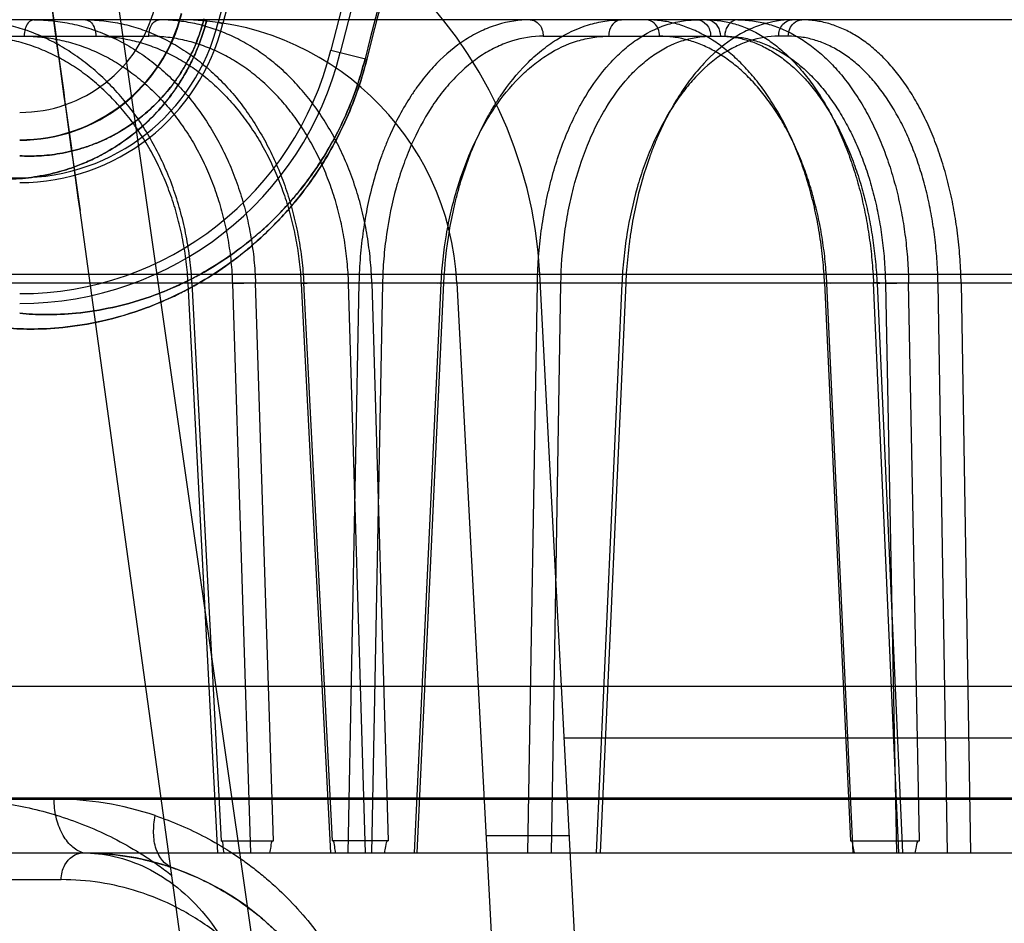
# Model space of a CAD drawing. Header units: millimetres. Extents: x 0 to 297, y 0 to 210.
# Tile 183 of 256: x 56.009 to 56.133, y 159.988 to 160.101. Entities that reach past the tile are written whole.
import ezdxf

# ---------------------------------------------------------------- set-up
doc = ezdxf.new("R2010")
doc.units = ezdxf.units.MM
doc.header["$LTSCALE"] = 16.335
doc.layers.get('0').update_dxf_attribs({"linetype": 'CONTINUOUS'})
for name, color, linetype in [('AXES_REF', 7, 'CONTINUOUS'), ('INTFCLR_1', 7, 'CONTINUOUS'), ('INTFCLR_144815', 7, 'CONTINUOUS'), ('INTFCLR_72935', 7, 'CONTINUOUS')]:
    doc.layers.add(name, color=color, linetype=linetype)

msp = doc.modelspace()

# ---------------------------------------------------------------- linework, layer by layer
at = {"color": 7, "linetype": 'Continuous'}
for radius in [6.787079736, 6.7865, 6.743039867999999]:
    msp.add_circle((57.4637306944, 154.7114647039), radius, dxfattribs=at)
msp.add_arc((57.4637306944, 154.7114647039), 6.72, 278.2771290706, 261.7228709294, dxfattribs=at)
at = {"layer": 'AXES_REF', "color": 9, "linetype": 'Continuous'}
msp.add_circle((57.4637306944, 154.7114647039), 6.191158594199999, dxfattribs=at)
at = {"layer": 'INTFCLR_1', "color": 9, "linetype": 'Continuous'}
for p, q in [((56.0339852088, 160.1011416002), (56.034579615, 160.100994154)), ((56.04816780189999, 160.0976235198), (56.0527136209, 160.0964959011))]:
    msp.add_line(p, q, dxfattribs=at)
for centre, radius, start, end in [((56.3995349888, 160.0104647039), 0.4230504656, 136.3898582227, 175.7650415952), ((56.3995349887, 160.0104647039), 0.3575673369, 138.8345507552, 166.0686236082), ((56.3995349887, 160.0104647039), 0.3573323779, 138.8345501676, 166.0686229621), ((56.00895389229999, 160.1073507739), 0.0175605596, 270.0000000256, 346.0686235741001), ((56.00895389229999, 160.1073507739), 0.0210600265, 269.9999999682, 346.0686236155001)]:
    msp.add_arc(centre, radius, start, end, dxfattribs=at)
at = {"layer": 'INTFCLR_1', "color": 6, "linetype": 'Continuous'}
for centre, radius, start, end in [((56.3995349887, 160.0104647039), 0.4195535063, 137.2913519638, 169.1014109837), ((56.3995349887, 160.0104647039), 0.376628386, 138.8345507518, 166.0686236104), ((56.3995349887, 160.0104647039), 0.3760159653, 138.8345507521, 166.0686233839), ((56.3995349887, 160.0104647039), 0.3620159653, 138.8345507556, 166.0686238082), ((56.3995349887, 160.0104647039), 0.3607816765, 138.8345507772, 166.0686236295), ((56.00895389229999, 160.1073507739), 0.025789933, 269.9999998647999, 346.0686237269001), ((56.00895389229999, 160.1073507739), 0.0264023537, 269.9999994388, 346.06862695), ((56.00895389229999, 160.1073507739), 0.0404023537, 269.9999996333, 346.0686219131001), ((56.00895389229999, 160.1073507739), 0.0416366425, 270.0000000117, 346.0686235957)]:
    msp.add_arc(centre, radius, start, end, dxfattribs=at)
at = {"layer": 'INTFCLR_1', "color": 9, "linetype": 'Continuous'}
for points, knots in [([(56.0325462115, 160.1014985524), (56.03237873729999, 160.1008234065), (56.03199594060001, 160.0995028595), (56.03128392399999, 160.0976103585), (56.0304700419, 160.0958556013), (56.029584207, 160.0942534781), (56.0286543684, 160.0928083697), (56.0274171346, 160.0911268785), (56.025315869, 160.0887294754), (56.0221948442, 160.0860938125), (56.0189623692, 160.0842182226), (56.0165281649, 160.0831621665), (56.0143103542, 160.0823828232), (56.0116555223, 160.0817319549), (56.00860271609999, 160.0813702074), (56.00663997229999, 160.081360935), (56.0056984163, 160.0814081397)], [0, 0, 0, 0, 0.0574721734, 0.1134588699, 0.1669071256, 0.21714495, 0.2645975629, 0.308783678, 0.3895302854, 0.5274907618, 0.6441227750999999, 0.6969373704, 0.7465491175, 0.8382128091, 0.9221094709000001, 1, 1, 1, 1]), ([(56.03218323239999, 160.1015885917), (56.0320383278, 160.1010044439), (56.03170680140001, 160.0998620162), (56.0310898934, 160.0982250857), (56.0303841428, 160.0967076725), (56.0296159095, 160.0953227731), (56.02880930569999, 160.0940741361), (56.027736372, 160.0926223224), (56.0263667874, 160.0910680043), (56.0246770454, 160.0895162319), (56.022549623, 160.0879066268), (56.020408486, 160.0866759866), (56.0183015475, 160.0857750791), (56.01638396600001, 160.0851122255), (56.014090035, 160.0845645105), (56.011456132, 160.0842700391), (56.0097647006, 160.0842743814), (56.00895389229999, 160.084321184)], [0, 0, 0, 0, 0.0575499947, 0.1136075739, 0.1671162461, 0.2174278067, 0.2649257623, 0.3091535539, 0.3899605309, 0.4625751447, 0.5281544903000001, 0.6447761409, 0.6975023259, 0.7471185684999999, 0.8386452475, 0.9223402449, 1, 1, 1, 1]), ([(56.0527136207, 160.0964959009), (56.0523667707, 160.0950976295), (56.0515608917, 160.0924044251), (56.0500258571, 160.0886002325), (56.0482778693, 160.0851708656), (56.0463965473, 160.0821261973), (56.0444621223, 160.0794689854), (56.0419676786, 160.0765006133), (56.03940989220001, 160.0739734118), (56.0368318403, 160.071833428), (56.0344495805, 160.0700589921), (56.0315609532, 160.0682178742), (56.0281869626, 160.0664724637), (56.0241582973, 160.0647896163), (56.01959125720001, 160.0634332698), (56.0146625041, 160.0626324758), (56.0105215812, 160.062423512), (56.008024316, 160.0625418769), (56.0069049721, 160.0626511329)], [0, 0, 0, 0, 0.06983020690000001, 0.1360165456, 0.1985856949, 0.2561722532, 0.3093207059, 0.3577512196, 0.4440024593, 0.4831205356, 0.5200948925, 0.5879287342, 0.6488908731, 0.7039975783, 0.7993757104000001, 0.8790225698, 0.9454860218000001, 1, 1, 1, 1]), ([(56.052485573, 160.0965524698), (56.0521559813, 160.0952236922), (56.0513899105, 160.092664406), (56.0499303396, 160.0890497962), (56.0482680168, 160.0857918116), (56.04647870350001, 160.082899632), (56.0446389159, 160.080376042), (56.0422664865, 160.077557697), (56.0398339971, 160.0751591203), (56.0373824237, 160.0731289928), (56.035116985, 160.0714462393), (56.03237087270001, 160.0697014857), (56.0291632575, 160.0680491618), (56.0253348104, 160.0664584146), (56.0209953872, 160.0651802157), (56.0163148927, 160.0644331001), (56.0123843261, 160.064247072), (56.0100155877, 160.0643710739), (56.00895389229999, 160.0644784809)], [0, 0, 0, 0, 0.0698671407, 0.1360883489, 0.1986819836, 0.2562926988, 0.3094735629, 0.3579124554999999, 0.4441892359, 0.4833221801, 0.5202930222, 0.5881501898, 0.6490914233, 0.7042036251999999, 0.7995434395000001, 0.8791525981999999, 0.9455413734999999, 1, 1, 1, 1])]:
    msp.add_open_spline(points, degree=3, knots=knots, dxfattribs=at)
at = {"layer": 'INTFCLR_144815', "color": 9, "linetype": 'Continuous'}
for p, q in [((55.95772029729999, 160.5483959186), (56.08466162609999, 159.660842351)), ((56.7755767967, 160.1014647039), (55.9490822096, 160.1014647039)), ((55.9843094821, 160.099401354), (56.0252222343, 160.099401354)), ((56.0749536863, 160.099401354), (56.097839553, 160.099401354)), ((56.10584708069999, 160.099401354), (56.1046261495, 160.099401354)), ((56.08085369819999, 159.6114791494), (56.0165563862, 160.0774146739)), ((55.8717416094, 160.0693955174), (56.8622735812, 160.0693955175)), ((55.9182012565, 160.0682964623), (56.8013951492, 160.0682964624)), ((56.0339495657, 159.9964647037), (56.0301845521, 160.0682232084)), ((56.0306654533, 160.0682964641), (56.0343510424, 159.9979918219)), ((56.03577150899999, 160.0682232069), (56.0380640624, 159.9964647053)), ((56.04093283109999, 159.9979918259), (56.0386834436, 160.0682964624)), ((56.04442757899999, 160.0682232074), (56.048125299, 159.9964647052)), ((56.048375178, 159.9979918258), (56.0447557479, 160.0682964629)), ((56.0517246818, 160.0682964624), (56.0503256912, 159.9964647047)), ((56.0525305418, 159.9964647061), (56.0504093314, 160.0682232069)), ((56.05469461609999, 160.0682232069), (56.0517246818, 160.0682964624)), ((56.05469461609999, 160.0682232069), (56.053293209, 159.9964647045)), ((56.05334031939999, 160.0682964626), (56.0554220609, 159.9979918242)), ((56.0587422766, 159.9964647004), (56.0620926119, 160.0682232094)), ((56.0590697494, 159.9964647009), (56.062427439, 160.068296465)), ((56.07302271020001, 159.9964647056), (56.07422565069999, 160.0682964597)), ((56.0771783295, 160.0682232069), (56.07422565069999, 160.0682964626)), ((56.075972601, 159.9964647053), (56.0771783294, 160.068223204)), ((56.0848681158, 160.0682232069), (56.0816357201, 159.9964647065)), ((56.08535568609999, 160.0682964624), (56.082115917, 159.9964647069)), ((56.11041572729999, 160.0682964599), (56.1136735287, 159.9979918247)), ((56.1140326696, 159.9964647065), (56.1107032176, 160.0682232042)), ((56.1197977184, 159.996464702), (56.1165844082, 160.0682964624)), ((56.11702603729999, 160.0682232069), (56.1202403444, 159.9964647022)), ((56.1180900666, 160.0682232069), (56.11947269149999, 159.9964647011)), ((56.12237570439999, 159.9979918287), (56.1210167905, 160.0682964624)), ((56.1259034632, 159.9964647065), (56.1247158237, 160.0682232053)), ((56.1276224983, 160.068296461), (56.1288157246, 159.9964647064)), ((56.0775986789, 160.0109532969), (56.72147129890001, 160.0109532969)), ((55.8095156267, 160.003403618), (56.1611726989, 160.0034036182)), ((55.788517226, 160.0032203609), (56.1527013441, 160.0032203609)), ((55.81651536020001, 159.9964647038), (56.9491420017, 159.996464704)), ((55.8705410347, 159.9930868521), (56.0141855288, 159.9930868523))]:
    msp.add_line(p, q, dxfattribs=at)
at = {"layer": 'INTFCLR_144815', "color": 6, "linetype": 'Continuous'}
for p, q in [((56.0985349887, 159.6114647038), (56.0745358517, 160.0693955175)), ((56.0310307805, 160.0682867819), (56.03018455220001, 160.0682232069)), ((56.03577150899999, 160.0682232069), (56.0386834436, 160.0682964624)), ((56.04442757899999, 160.0682232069), (56.0451769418, 160.0682912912)), ((56.05334031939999, 160.0682964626), (56.0504093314, 160.0682232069)), ((56.06407904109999, 160.0682964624), (56.0880351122, 159.6111873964)), ((56.1104157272, 160.0682964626), (56.11113488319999, 160.0682816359)), ((56.1180900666, 160.0682232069), (56.1210167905, 160.0682964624)), ((56.1276224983, 160.0682964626), (56.1247158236, 160.0682232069)), ((56.004358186, 160.0174647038), (56.7435686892, 160.0174647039)), ((56.07824650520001, 159.998592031), (56.0677320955, 159.998592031)), ((56.0343509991, 159.9979918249), (56.04093279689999, 159.9979918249)), ((56.055422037, 159.9979918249), (56.0483751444, 159.9979918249)), ((56.1136734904, 159.9979918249), (56.122375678, 159.9979918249))]:
    msp.add_line(p, q, dxfattribs=at)
for centre, radius, start, end in [((56.0186125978, 160.0664647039), 0.05599999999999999, 3.000000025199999, 90.0000000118), ((56.0291270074, 160.0664647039), 0.035, 3.0000000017, 89.99999998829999)]:
    msp.add_arc(centre, radius, start, end, dxfattribs=at)
at = {"layer": 'INTFCLR_144815', "color": 9, "linetype": 'Continuous'}
for centre, radius, start, end in [((56.0132810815, 159.9633528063), 0.0398921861, 71.3519385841, 89.99485629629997), ((56.0168969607, 159.9614647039), 0.035, 3.9999999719, 89.99999998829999)]:
    msp.add_arc(centre, radius, start, end, dxfattribs=at)
at = {"layer": 'INTFCLR_144815', "color": 7, "linetype": 'Continuous'}
for points, knots in [([(55.95772029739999, 160.5483959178), (55.9573655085, 160.5484029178), (55.957246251, 160.5472639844), (55.9571322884, 160.5463002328), (55.9571030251, 160.5450415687), (55.9571032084, 160.5438481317), (55.9571286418, 160.5426017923), (55.9571717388, 160.5413239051), (55.9572379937, 160.5398405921), (55.9573150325, 160.538426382), (55.9573992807, 160.5370496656), (55.9574763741, 160.5358804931), (55.957562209, 160.5346558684), (55.9576571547, 160.5333681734), (55.9577697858, 160.531911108), (55.9579036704, 160.5302555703), (55.9580549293, 160.5284625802), (55.95822558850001, 160.5265130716), (55.9584182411, 160.5243850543), (55.95863446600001, 160.5220717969), (55.958877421, 160.5195455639), (55.9591535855, 160.5167482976), (55.9594666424, 160.5136573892), (55.9598153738, 160.5102939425), (55.9602052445, 160.5066124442), (55.96065810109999, 160.5024222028), (55.9611600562, 160.4978693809), (55.9617188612, 160.4928902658), (55.9623454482, 160.4873972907), (55.9630748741, 160.4811053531), (55.9638979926, 160.4741149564), (55.9648354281, 160.466266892), (55.9658977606, 160.457494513), (55.9671266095, 160.4474802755), (55.9685228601, 160.4362425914), (55.9701175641, 160.4235568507), (55.9719270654, 160.4093185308), (55.9739278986, 160.3937335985), (55.9761182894, 160.3768264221), (55.9784603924, 160.3588946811), (55.9809724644, 160.3398015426), (55.98361677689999, 160.3198341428), (55.9863864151, 160.2990423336), (55.9892642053, 160.2775508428), (55.9922715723, 160.2551967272), (55.9954282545, 160.2318334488), (55.9987127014, 160.2076214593), (56.00208088, 160.1828830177), (56.0055194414, 160.1577114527), (56.0090579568, 160.1318878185), (56.01274906, 160.1050290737), (56.0152658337, 160.0867667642), (56.016556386, 160.0774146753)], [0, 0, 0, 0, 0.002241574, 0.0047132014, 0.0072224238, 0.0098766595, 0.0123398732, 0.0150736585, 0.0179599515, 0.0217167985, 0.0240207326, 0.0266725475, 0.029118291, 0.0317754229, 0.0348287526, 0.0383497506, 0.0422672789, 0.04619496, 0.0507115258, 0.0557645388, 0.0608710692, 0.06674290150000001, 0.0735202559, 0.0804956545, 0.0881030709, 0.09690564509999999, 0.1071187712, 0.1170366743, 0.1285552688, 0.1420419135, 0.1570478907, 0.1730174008, 0.1919691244, 0.2128662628, 0.236750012, 0.2635013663, 0.293630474, 0.3274143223, 0.3627565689, 0.4013226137, 0.4416480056, 0.4844039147, 0.5285543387, 0.5741462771, 0.6213734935, 0.6710334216, 0.7230689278, 0.7757171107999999, 0.8287434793, 0.8835499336, 0.9403646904, 1, 1, 1, 1]), ([(56.0165563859, 160.077414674), (56.01538049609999, 160.0859329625), (56.0131758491, 160.1019304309), (56.0100717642, 160.124500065), (56.0073436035, 160.1443831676), (56.0049316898, 160.1619992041), (56.0027838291, 160.1777188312), (56.000867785, 160.1917688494), (55.9991362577, 160.2044882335), (55.9975513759, 160.2161509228), (55.9961047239, 160.2268155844), (55.9948041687, 160.2364196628), (55.9936540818, 160.2449259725), (55.99262869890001, 160.252520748), (55.9917134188, 160.2593092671), (55.99089929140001, 160.2653559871), (55.9901734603, 160.2707534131), (55.9895220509, 160.2756027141), (55.9889414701, 160.2799290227), (55.9884137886, 160.2838646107), (55.9879427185, 160.287380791), (55.9875213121, 160.2905285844), (55.9871395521, 160.2933820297), (55.9867931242, 160.295972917), (55.9864770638, 160.2983380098), (55.9861921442, 160.3004710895), (55.9859313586, 160.3024243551), (55.9856924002, 160.304214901), (55.9854741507, 160.3058508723), (55.985266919, 160.3074047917), (55.9850731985, 160.3088579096), (55.98483440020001, 160.3106497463), (55.9846653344, 160.3119188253), (55.9845494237, 160.3127894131)], [0, 0, 0, 0, 0.1086009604, 0.2039477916, 0.2877238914, 0.3620651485, 0.4285031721, 0.4880977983, 0.5411506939, 0.5906228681, 0.6367442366, 0.6770723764, 0.71302358, 0.7451511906, 0.7738599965, 0.7995341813, 0.8222066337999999, 0.8426397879, 0.8613279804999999, 0.8773350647, 0.892788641, 0.9061319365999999, 0.9174444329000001, 0.9291470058, 0.9391444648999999, 0.9475796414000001, 0.9563257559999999, 0.9640319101, 0.9703936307, 0.9771701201, 0.9838307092, 0.9889079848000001, 1, 1, 1, 1]), ([(56.0168970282, 159.9964647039), (56.019129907, 159.9964647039), (56.0225180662, 159.9961389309), (56.0263682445, 159.9951931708), (56.0285716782, 159.9944758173), (56.0307885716, 159.9936285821), (56.0335354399, 159.9923304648), (56.0367414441, 159.9903767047), (56.0393590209, 159.9883767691), (56.04182871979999, 159.986065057), (56.0433366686, 159.9846221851), (56.0441846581, 159.983581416)], [0, 0, 0, 0, 0.2151948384, 0.325426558, 0.3816421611, 0.4384201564, 0.5540782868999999, 0.6738510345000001, 0.7997002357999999, 0.8706165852, 1, 1, 1, 1])]:
    msp.add_open_spline(points, degree=3, knots=knots, dxfattribs=at)
at = {"layer": 'INTFCLR_144815', "color": 6, "linetype": 'Continuous'}
for points, knots in [([(56.03066544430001, 160.0682964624), (56.0306140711, 160.0692874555), (56.0304427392, 160.0712710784), (56.02997978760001, 160.0742218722), (56.0293106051, 160.0771298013), (56.028443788, 160.0799519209), (56.02739229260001, 160.0826575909), (56.0261681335, 160.0852294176), (56.024774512, 160.087665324), (56.0232194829, 160.0899500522), (56.0215195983, 160.0920604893), (56.0196919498, 160.0939801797), (56.0177472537, 160.0957014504), (56.0156917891, 160.097219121), (56.0135435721, 160.0985189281), (56.0113239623, 160.0995894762), (56.00905884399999, 160.1004228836), (56.0067571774, 160.1010204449), (56.0044196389, 160.1013831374), (56.0028444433, 160.1014647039), (56.00205394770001, 160.1014647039)], [0, 0, 0, 0, 0.0617823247, 0.1238447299, 0.1858195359, 0.247403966, 0.3074912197, 0.3663888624, 0.4245774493, 0.4820469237, 0.5382776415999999, 0.5931090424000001, 0.6468783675, 0.699766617, 0.7519718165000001, 0.8029757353, 0.8529596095, 0.9020028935, 0.950783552, 1, 1, 1, 1]), ([(56.01074899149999, 160.1014647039), (56.0115509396, 160.1014647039), (56.0131649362, 160.1013796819), (56.0155714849, 160.1009956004), (56.0179517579, 160.1003534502), (56.0202696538, 160.0994614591), (56.02249989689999, 160.0983335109), (56.02462941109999, 160.0969827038), (56.0266538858, 160.0954145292), (56.02856219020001, 160.0936375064), (56.0303339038, 160.0916718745), (56.03195711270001, 160.0895348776), (56.0334240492, 160.0872411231), (56.0347295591, 160.0847996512), (56.0358612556, 160.0822334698), (56.0368095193, 160.0795692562), (56.0375684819, 160.0768359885), (56.0381396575, 160.0740438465), (56.03852386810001, 160.0711932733), (56.0386517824, 160.0692681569), (56.0386834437, 160.0682964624)], [0, 0, 0, 0, 0.0502737, 0.1011002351, 0.1525041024, 0.2045410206, 0.2565222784, 0.3089261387, 0.3623936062, 0.4168290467, 0.4721774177, 0.5280823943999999, 0.5848720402, 0.6426851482, 0.7014740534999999, 0.7605299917, 0.8198131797, 0.8791592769, 0.9390526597, 1, 1, 1, 1]), ([(56.0172341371, 160.1014647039), (56.0180065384, 160.1014647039), (56.0195634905, 160.1013793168), (56.0218869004, 160.1009946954), (56.0241897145, 160.1003519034), (56.02643693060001, 160.0994592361), (56.0286042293, 160.0983308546), (56.0306789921, 160.0969797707), (56.0326568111, 160.0954114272), (56.034526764, 160.0936343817), (56.03626895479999, 160.0916689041), (56.0378718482, 160.0895322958), (56.03932751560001, 160.0872389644), (56.0406307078, 160.0847979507), (56.0417690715, 160.0822322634), (56.0427331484, 160.0795686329), (56.0435167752, 160.0768359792), (56.0441207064, 160.0740443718), (56.0445457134, 160.0711943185), (56.0447063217, 160.0692686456), (56.044755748, 160.0682964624)], [0, 0, 0, 0, 0.0489165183, 0.09851922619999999, 0.1488646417, 0.2000363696, 0.2513763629, 0.3033548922, 0.3566009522, 0.4110109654, 0.4665169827, 0.5227420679, 0.579989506, 0.6383742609, 0.6978243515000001, 0.7575985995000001, 0.8176298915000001, 0.8777250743, 0.938351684, 1, 1, 1, 1]), ([(56.0533403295, 160.0682964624), (56.0533104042, 160.0692866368), (56.053184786, 160.0712682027), (56.0527983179, 160.0742184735), (56.0522135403, 160.0771259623), (56.0514378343, 160.0799478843), (56.0504823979, 160.0826534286), (56.04935866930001, 160.0852251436), (56.0480698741, 160.0876610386), (56.0466234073, 160.0899459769), (56.04503445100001, 160.092056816), (56.043318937, 160.0939769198), (56.0414871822, 160.0956987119), (56.03954511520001, 160.0972170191), (56.0375095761, 160.098517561), (56.0354006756, 160.0995887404), (56.0332432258, 160.1004225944), (56.03104605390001, 160.1010204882), (56.0288098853, 160.1013833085), (56.0273011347, 160.1014647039), (56.0265436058, 160.1014647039)], [0, 0, 0, 0, 0.0631976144, 0.1265589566, 0.1896844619, 0.2522453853, 0.3131073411, 0.3725758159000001, 0.4311278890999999, 0.4887472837, 0.5449165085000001, 0.599488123, 0.6528112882, 0.7050835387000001, 0.7565270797, 0.8066698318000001, 0.8557317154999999, 0.9038293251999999, 0.9516729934, 1, 1, 1, 1]), ([(56.1104157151, 160.0682964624), (56.110370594, 160.0692865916), (56.11022733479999, 160.0712663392), (56.109852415, 160.0742141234), (56.1093174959, 160.0771190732), (56.1086294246, 160.0799385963), (56.1077985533, 160.0826420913), (56.1068343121, 160.0852120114), (56.1057400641, 160.0876442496), (56.1045208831, 160.0899270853), (56.103189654, 160.0920371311), (56.1017583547, 160.0939590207), (56.1002367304, 160.095682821), (56.098629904, 160.0972029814), (56.0969510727, 160.0985059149), (56.0952172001, 160.0995797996), (56.0934475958, 160.1004167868), (56.0916493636, 160.1010174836), (56.0898233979, 160.1013824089), (56.0885909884, 160.1014647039), (56.0879750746, 160.1014647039)], [0, 0, 0, 0, 0.0680187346, 0.1361392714, 0.2038252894, 0.2706156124, 0.3351967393, 0.397803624, 0.4588624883, 0.5180930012, 0.5752619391, 0.6299159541, 0.6823660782, 0.7328580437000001, 0.7814916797, 0.8279517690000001, 0.8725425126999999, 0.9155298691, 0.9577325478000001, 1, 1, 1, 1]), ([(56.0955780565, 160.1014647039), (56.0961635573, 160.1014647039), (56.0973498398, 160.1013783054), (56.099116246, 160.1009904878), (56.10086599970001, 160.1003436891), (56.1025725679, 160.0994472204), (56.1042184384, 160.0983157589), (56.10579496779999, 160.0969619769), (56.107298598, 160.0953917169), (56.1087211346, 160.0936138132), (56.1100478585, 160.0916482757), (56.1112702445, 160.0895121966), (56.11238228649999, 160.0872196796), (56.11337994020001, 160.0847797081), (56.1142536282, 160.0822155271), (56.1149961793, 160.0795539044), (56.11560270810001, 160.0768242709), (56.1160737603, 160.0740364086), (56.1164101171, 160.0711898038), (56.1165417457, 160.069268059), (56.1165844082, 160.0682964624)], [0, 0, 0, 0, 0.0411067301, 0.0831661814, 0.1265690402, 0.1716805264, 0.2181575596, 0.2664977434, 0.3173216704, 0.3705744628, 0.4261667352, 0.4836460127, 0.5432196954, 0.604927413, 0.6686008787, 0.7333013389, 0.7988331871, 0.864827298, 0.9317205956, 1, 1, 1, 1]), ([(56.099471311, 160.1014647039), (56.1000951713, 160.1014647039), (56.1013554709, 160.101379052), (56.1032305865, 160.1009923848), (56.1050825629, 160.1003464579), (56.106882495, 160.0994504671), (56.1086110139, 160.0983190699), (56.11025895, 160.0969654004), (56.11182324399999, 160.0953951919), (56.113295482, 160.0936172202), (56.1146601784, 160.0916517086), (56.115908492, 160.0895155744), (56.1170347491, 160.0872230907), (56.1180350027, 160.0847832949), (56.11889971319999, 160.082219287), (56.1196215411, 160.0795575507), (56.1201961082, 160.0768268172), (56.1206247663, 160.0740371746), (56.1209081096, 160.0711889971), (56.1209972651, 160.0692673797), (56.1210167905, 160.0682964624)], [0, 0, 0, 0, 0.0431874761, 0.08713207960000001, 0.1321593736, 0.1785828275, 0.2259719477, 0.2748702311, 0.3259539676, 0.3791729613, 0.4344645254, 0.4914176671, 0.5502883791, 0.6111389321, 0.6738277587, 0.7374862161, 0.8019459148, 0.8669041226, 0.9327735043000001, 1, 1, 1, 1]), ([(56.1276225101, 160.0682964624), (56.12760529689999, 160.0692855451), (56.1275213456, 160.0712631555), (56.1272457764, 160.0742107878), (56.12682028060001, 160.0771164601), (56.1262502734, 160.0799366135), (56.1255440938, 160.0826396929), (56.124710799, 160.0852075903), (56.1237535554, 160.0876375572), (56.1226765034, 160.0899187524), (56.1214904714, 160.0920282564), (56.1202060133, 160.0939501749), (56.1188323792, 160.0956744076), (56.1173742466, 160.0971953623), (56.1158431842, 160.0984996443), (56.1142541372, 160.0995752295), (56.11262442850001, 160.1004141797), (56.1109610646, 160.1010166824), (56.1092656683, 160.1013825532), (56.1081187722, 160.1014647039), (56.1075457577, 160.1014647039)], [0, 0, 0, 0, 0.0700699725, 0.1401357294, 0.2096107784, 0.2779828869, 0.3438305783, 0.4073959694, 0.4690980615, 0.5287008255, 0.5859448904, 0.6403606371, 0.6922650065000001, 0.7418979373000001, 0.7893762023, 0.8344645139, 0.8775150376, 0.9188803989, 0.9594118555, 1, 1, 1, 1]), ([(56.11702603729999, 160.0682232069), (56.1171526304, 160.0682344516), (56.1177953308, 160.0683453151), (56.1168567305, 160.0683021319), (56.1165844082, 160.0682964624)], [0, 0, 0, 0, 0.3181480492, 1, 1, 1, 1]), ([(56.034725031, 159.9964647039), (56.0346931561, 159.9967370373), (56.0345751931, 159.9971425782), (56.034603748, 159.9979917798), (56.0343509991, 159.9979918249)], [0, 0, 0, 0, 0.520347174, 1, 1, 1, 1]), ([(56.0405026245, 159.9964647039), (56.0405414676, 159.9967248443), (56.0406735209, 159.9971391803), (56.0406642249, 159.9979918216), (56.04093279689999, 159.9979918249)], [0, 0, 0, 0, 0.4947820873, 1, 1, 1, 1]), ([(56.0487786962, 159.9964647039), (56.0487456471, 159.9967247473), (56.0486256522, 159.9971385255), (56.0486425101, 159.9979918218), (56.0483751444, 159.9979918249)], [0, 0, 0, 0, 0.4950608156, 1, 1, 1, 1]), ([(56.0549645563, 159.9964647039), (56.0550076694, 159.9967374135), (56.0551395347, 159.9971526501), (56.0551633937, 159.9979917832), (56.055422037, 159.9979918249)], [0, 0, 0, 0, 0.5163192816, 1, 1, 1, 1]), ([(56.1141832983, 159.9964647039), (56.1141386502, 159.9967377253), (56.1140138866, 159.9971659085), (56.1139382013, 159.9979917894), (56.1136734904, 159.9979918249)], [0, 0, 0, 0, 0.5110251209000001, 1, 1, 1, 1]), ([(56.12182219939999, 159.9964647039), (56.12187139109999, 159.9967254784), (56.1220100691, 159.9971605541), (56.1220952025, 159.9979918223), (56.122375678, 159.9979918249)], [0, 0, 0, 0, 0.4861666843, 1, 1, 1, 1])]:
    msp.add_open_spline(points, degree=3, knots=knots, dxfattribs=at)
at = {"layer": 'INTFCLR_144815', "color": 9, "linetype": 'Continuous'}
for points, knots in [([(56.01074899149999, 160.1014647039), (56.0104816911, 160.1014647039), (56.00996545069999, 160.1011206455), (56.0096095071, 160.1003260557), (56.0095181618, 160.0997260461), (56.0095148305, 160.099401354)], [0, 0, 0, 0, 0.3094489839, 0.6240898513, 1, 1, 1, 1]), ([(56.01723413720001, 160.1014647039), (56.01751622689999, 160.1014647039), (56.0180606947, 160.1011353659), (56.0184542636, 160.1003314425), (56.018551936, 160.0997265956), (56.0185555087, 160.099401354)], [0, 0, 0, 0, 0.319325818, 0.6318040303, 1, 1, 1, 1]), ([(56.0252222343, 160.099401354), (56.0252256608, 160.0997132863), (56.0253180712, 160.1003035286), (56.0256946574, 160.1011111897), (56.0262478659, 160.1014647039), (56.0265436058, 160.1014647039)], [0, 0, 0, 0, 0.3534253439, 0.6649411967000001, 1, 1, 1, 1]), ([(56.0733219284, 160.1014647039), (56.0719239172, 160.1014647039), (56.0697898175, 160.1011340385), (56.0674629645, 160.100230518), (56.0661496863, 160.0995621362), (56.0641426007, 160.0983678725), (56.0619638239, 160.0965377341), (56.0600707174, 160.0943678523), (56.0590203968, 160.0929741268), (56.0574540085, 160.0906812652), (56.05612290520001, 160.0881645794), (56.0550117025, 160.0855000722), (56.0542992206, 160.0835967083), (56.0532016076, 160.0801025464), (56.0524516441, 160.0764643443), (56.05204298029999, 160.0732652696), (56.0518308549, 160.0710657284), (56.0517471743, 160.0694057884), (56.0517246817, 160.0682964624)], [0, 0, 0, 0, 0.0967659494, 0.1466539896, 0.1724019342, 0.1986761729, 0.308236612, 0.3671749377, 0.3978274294, 0.4289742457, 0.5593456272, 0.5937296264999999, 0.6288132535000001, 0.6999763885, 0.8470702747, 0.8850494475, 0.9232001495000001, 1, 1, 1, 1]), ([(56.0624274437, 160.0682964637), (56.06252820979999, 160.0704908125), (56.06287189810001, 160.0737587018), (56.0636181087, 160.0774984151), (56.06413815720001, 160.0795812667), (56.0649878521, 160.0825668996), (56.0662340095, 160.0858995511), (56.0678150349, 160.0890133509), (56.0687852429, 160.0906680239), (56.07024356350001, 160.0929334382), (56.0719040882, 160.0950061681), (56.0737683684, 160.096790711), (56.074993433, 160.0978421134), (56.0771609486, 160.0994091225), (56.0795620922, 160.100551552), (56.0816781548, 160.1011179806), (56.083069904, 160.1013835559), (56.0841288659, 160.1014647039), (56.0848309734, 160.1014647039)], [0, 0, 0, 0, 0.150927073, 0.2250456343, 0.2618864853, 0.2983944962, 0.4383280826, 0.5053588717, 0.53813187, 0.5700682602, 0.6904940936, 0.7191856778, 0.7473372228, 0.8013450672, 0.9027166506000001, 0.927389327, 0.9517599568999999, 1, 1, 1, 1]), ([(56.0733219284, 160.1014647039), (56.0736372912, 160.1014647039), (56.0743432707, 160.1011700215), (56.0748501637, 160.1002985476), (56.0749501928, 160.0996588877), (56.0749536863, 160.099401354)], [0, 0, 0, 0, 0.3298814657, 0.7305851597, 1, 1, 1, 1]), ([(56.07422564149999, 160.0682964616), (56.0742642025, 160.0704864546), (56.0745018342, 160.0737489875), (56.0751062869, 160.0774954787), (56.075540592, 160.0795798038), (56.0762581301, 160.0825567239), (56.0773356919, 160.0858845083), (56.0787411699, 160.0890092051), (56.0796085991, 160.0906661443), (56.0809102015, 160.0929211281), (56.0824091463, 160.0949948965), (56.0841178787, 160.0967891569), (56.0852360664, 160.0978389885), (56.08721607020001, 160.0994004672), (56.0894416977, 160.1005498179), (56.091414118, 160.1011179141), (56.0927111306, 160.1013837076), (56.0937009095, 160.1014647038), (56.0943571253, 160.1014647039)], [0, 0, 0, 0, 0.1551001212, 0.2309788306, 0.2686075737, 0.3058323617, 0.447819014, 0.5153601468, 0.5482489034, 0.5802044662, 0.6997574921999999, 0.7279961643, 0.7556042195, 0.8082937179, 0.906320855, 0.9300781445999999, 0.9535325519, 1, 1, 1, 1]), ([(56.0848309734, 160.1014647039), (56.0845156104, 160.1014647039), (56.0838096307, 160.1011700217), (56.0833027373, 160.1002985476), (56.0832027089, 160.0996588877), (56.0831992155, 160.099401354)], [0, 0, 0, 0, 0.3298815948, 0.7305852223, 1, 1, 1, 1]), ([(56.10632482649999, 160.1014647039), (56.1050144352, 160.1014647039), (56.10300474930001, 160.1011275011), (56.100827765, 160.1002278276), (56.0995898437, 160.0995608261), (56.0976759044, 160.0983577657), (56.09560023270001, 160.0965222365), (56.0937920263, 160.0943643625), (56.0927795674, 160.0929727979), (56.0912571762, 160.0906728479), (56.0899559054, 160.0881582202), (56.0888551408, 160.085499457), (56.0881425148, 160.0835955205), (56.0870300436, 160.0801000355), (56.08624008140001, 160.0764646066), (56.0857781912, 160.0732655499), (56.0855247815, 160.0710665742), (56.085404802, 160.0694064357), (56.08535568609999, 160.0682964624)], [0, 0, 0, 0, 0.0921205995, 0.1402279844, 0.1652391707, 0.1908878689, 0.29907158, 0.3579245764, 0.3886717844, 0.4199967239, 0.5517927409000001, 0.5866770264, 0.6223092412, 0.6946708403, 0.8444081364, 0.8830678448, 0.9218924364, 1, 1, 1, 1]), ([(56.0896068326, 160.099401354), (56.0896025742, 160.0997152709), (56.089486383, 160.1003241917), (56.0889759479, 160.1011579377), (56.0883264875, 160.1014647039), (56.0879750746, 160.1014647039)], [0, 0, 0, 0, 0.3284164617, 0.6323895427, 1, 1, 1, 1]), ([(56.0943571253, 160.1014647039), (56.0948019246, 160.1014647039), (56.09552046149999, 160.1010569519), (56.0959635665, 160.1001846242), (56.0960521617, 160.0996591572), (56.09605580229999, 160.099401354)], [0, 0, 0, 0, 0.459665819, 0.7335536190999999, 1, 1, 1, 1]), ([(56.0955780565, 160.1014647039), (56.09583855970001, 160.1014647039), (56.09639091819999, 160.1012967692), (56.0970788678, 160.1005631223), (56.0972706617, 160.099831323), (56.0972767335, 160.099401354)], [0, 0, 0, 0, 0.2674609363, 0.5585029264, 1, 1, 1, 1]), ([(56.099471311, 160.1014647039), (56.09922026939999, 160.1014647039), (56.0986835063, 160.1012927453), (56.0980256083, 160.1005543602), (56.097845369, 160.099830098), (56.097839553, 160.099401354)], [0, 0, 0, 0, 0.2620893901, 0.5523468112, 1, 1, 1, 1]), ([(56.1046261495, 160.099401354), (56.1046297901, 160.0996591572), (56.1047183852, 160.1001846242), (56.1051614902, 160.1010569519), (56.1058800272, 160.1014647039), (56.10632482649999, 160.1014647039)], [0, 0, 0, 0, 0.2664463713, 0.5403341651, 1, 1, 1, 1]), ([(56.10584708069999, 160.099401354), (56.1058515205, 160.0997157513), (56.10597350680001, 160.1003292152), (56.1065131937, 160.1011664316), (56.1071820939, 160.1014647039), (56.1075457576, 160.1014647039)], [0, 0, 0, 0, 0.3233716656, 0.6259929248, 1, 1, 1, 1]), ([(56.03018455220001, 160.0682232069), (56.0301361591, 160.0691457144), (56.0299768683, 160.0709855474), (56.0295504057, 160.0737161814), (56.0289390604, 160.0763968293), (56.02814843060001, 160.0790076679), (56.0271836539, 160.0815292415), (56.0260514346, 160.0839434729), (56.0247600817, 160.0862340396), (56.0233180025, 160.0883848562), (56.021735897, 160.0903810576), (56.0200242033, 160.0922074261), (56.0181960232, 160.0938515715), (56.0162633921, 160.0953013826), (56.0142397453, 160.0965470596), (56.0121389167, 160.0975788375), (56.0099769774, 160.0983890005), (56.0077707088, 160.0989722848), (56.0055363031, 160.0993232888), (56.0040358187, 160.0994013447), (56.0032881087, 160.099401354)], [0, 0, 0, 0, 0.0611914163, 0.1222153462, 0.1829330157, 0.2431697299, 0.3027654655, 0.3616159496, 0.4196421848, 0.4767773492, 0.5329717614, 0.5881802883, 0.6423889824, 0.6956352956, 0.7479993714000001, 0.7995680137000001, 0.850430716, 0.900683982, 0.9504712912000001, 1, 1, 1, 1]), ([(56.0095148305, 160.099401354), (56.0102627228, 160.0994013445), (56.0117620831, 160.0993233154), (56.0139921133, 160.0989716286), (56.0161883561, 160.0983873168), (56.0183342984, 160.0975762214), (56.0204137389, 160.0965437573), (56.0224116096, 160.0952974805), (56.0243145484, 160.0938468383), (56.0261091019, 160.0922016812), (56.0277831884, 160.0903743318), (56.0293239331, 160.0883773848), (56.0307213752, 160.0862260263), (56.0319652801, 160.083934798), (56.0330476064, 160.0815195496), (56.0339600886, 160.0789970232), (56.0346962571, 160.0763863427), (56.035251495, 160.0737075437), (56.0356209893, 160.0709800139), (56.0357421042, 160.0691438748), (56.03577150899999, 160.0682232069)], [0, 0, 0, 0, 0.0498726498, 0.09990516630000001, 0.1502864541, 0.2011534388, 0.25263064, 0.3048543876, 0.3579391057, 0.4119677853, 0.4669861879, 0.5229973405, 0.5799694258, 0.6378754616, 0.6966772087, 0.7562949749, 0.8165953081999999, 0.8774051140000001, 0.9385746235, 1, 1, 1, 1]), ([(56.0185555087, 160.099401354), (56.019274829, 160.0994013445), (56.0207192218, 160.0993229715), (56.0228693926, 160.0989707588), (56.0249916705, 160.098385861), (56.0270700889, 160.0975741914), (56.0290889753, 160.0965412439), (56.0310337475, 160.095294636), (56.03289146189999, 160.0938438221), (56.0346490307, 160.0921986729), (56.03629466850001, 160.0903714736), (56.0378157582, 160.0883748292), (56.0392024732, 160.0862238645), (56.0404446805, 160.0839331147), (56.0415343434, 160.0815183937), (56.042463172, 160.0789964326), (56.0432245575, 160.0763863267), (56.0438136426, 160.073708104), (56.044225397, 160.0709811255), (56.0443801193, 160.0691443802), (56.04442757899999, 160.0682232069)], [0, 0, 0, 0, 0.0484674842, 0.09724098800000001, 0.1465391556, 0.1965208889, 0.2473248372, 0.2990923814, 0.351934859, 0.4059259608, 0.4610962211, 0.5174293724, 0.5748699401, 0.6333655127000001, 0.6928507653, 0.7532178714, 0.8143042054, 0.8759073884, 0.9378494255, 1, 1, 1, 1]), ([(56.0504093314, 160.0682232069), (56.0503820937, 160.0691449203), (56.0502676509, 160.0709828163), (56.0499151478, 160.0737130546), (56.049384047, 160.0763933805), (56.0486793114, 160.0790039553), (56.0478054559, 160.0815253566), (56.0467685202, 160.0839395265), (56.0455761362, 160.0862301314), (56.0442360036, 160.088381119), (56.042758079, 160.0903776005), (56.04115200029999, 160.0922043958), (56.039430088, 160.0938490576), (56.03760359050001, 160.0952994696), (56.0356851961, 160.0965457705), (56.0336879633, 160.0975781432), (56.031627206, 160.0983887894), (56.0295189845, 160.0989723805), (56.027378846, 160.0993234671), (56.0259397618, 160.0994013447), (56.0252222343, 160.099401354)], [0, 0, 0, 0, 0.0625751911, 0.1248556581, 0.1866808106, 0.2478568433, 0.308207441, 0.3676164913, 0.4259976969, 0.4832810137, 0.5394189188, 0.5943734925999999, 0.6481451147, 0.7007911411, 0.7524180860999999, 0.8031453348, 0.8531013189, 0.9024260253, 0.9513082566, 1, 1, 1, 1]), ([(56.0749536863, 160.099401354), (56.0736409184, 160.0994013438), (56.0716368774, 160.0990906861), (56.06945243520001, 160.0982409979), (56.0682195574, 160.0976128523), (56.0663353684, 160.0964902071), (56.06429037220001, 160.0947698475), (56.0625142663, 160.0927302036), (56.0615289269, 160.0914201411), (56.0600593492, 160.0892647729), (56.0588113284, 160.0868989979), (56.0577697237, 160.0843945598), (56.0571018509, 160.0826053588), (56.0560731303, 160.0793207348), (56.0553716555, 160.0759008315), (56.0549899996, 160.0728938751), (56.0547922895, 160.0708262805), (56.0547149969, 160.0692659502), (56.05469461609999, 160.0682232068)], [0, 0, 0, 0, 0.0967190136, 0.1465806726, 0.1723146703, 0.1985760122, 0.3080971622, 0.3670217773, 0.3976693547, 0.4288123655, 0.5591857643, 0.5935747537, 0.6286656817, 0.6998490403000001, 0.8469959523, 0.8849916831, 0.9231605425, 1, 1, 1, 1]), ([(56.0620926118, 160.0682232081), (56.0621889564, 160.0702860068), (56.0625145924, 160.0733579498), (56.06321964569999, 160.0768730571), (56.0637104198, 160.0788309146), (56.0645121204, 160.081637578), (56.0656869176, 160.0847704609), (56.0671769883, 160.0876971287), (56.0680912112, 160.089252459), (56.06946520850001, 160.0913822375), (56.0710295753, 160.0933304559), (56.0727850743, 160.0950078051), (56.0739386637, 160.0959961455), (56.0759796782, 160.0974692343), (56.07824009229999, 160.098542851), (56.0802318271, 160.0990755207), (56.08154177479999, 160.0993251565), (56.0825384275, 160.0994013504), (56.0831992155, 160.099401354)], [0, 0, 0, 0, 0.1508439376, 0.224928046, 0.261754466, 0.2982494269, 0.4381455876, 0.5051694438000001, 0.5379420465, 0.5698799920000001, 0.6903292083, 0.7190301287, 0.7471919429, 0.8012227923, 0.9026571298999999, 0.9273461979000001, 0.9517319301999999, 1, 1, 1, 1]), ([(56.0771783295, 160.0682232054), (56.07721294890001, 160.0702816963), (56.0774335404, 160.0733483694), (56.0779985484, 160.0768701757), (56.0784046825, 160.0788294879), (56.07907612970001, 160.0816276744), (56.0800857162, 160.0847555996), (56.0814030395, 160.087693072), (56.0822162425, 160.0892506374), (56.0834364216, 160.0913701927), (56.0848422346, 160.0933195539), (56.0864454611, 160.0950062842), (56.0874946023, 160.0959930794), (56.0893524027, 160.0974607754), (56.0914413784, 160.0985411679), (56.09329283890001, 160.0990754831), (56.0945104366, 160.0993254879), (56.0954397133, 160.0994013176), (56.09605580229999, 160.099401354)], [0, 0, 0, 0, 0.1551836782, 0.2310954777, 0.268739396, 0.3059778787, 0.4480037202, 0.515551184, 0.5484405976, 0.5803955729, 0.6999260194, 0.7281550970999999, 0.7557527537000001, 0.8084178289, 0.9063808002, 0.9301221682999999, 0.9535614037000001, 1, 1, 1, 1]), ([(56.1046261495, 160.099401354), (56.10339279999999, 160.0994012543), (56.1015012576, 160.099084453), (56.09945190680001, 160.098238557), (56.098286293, 160.0976117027), (56.0964844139, 160.0964808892), (56.0945297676, 160.0947556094), (56.09282631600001, 160.0927270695), (56.0918724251, 160.0914189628), (56.0904380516, 160.0892572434), (56.0892115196, 160.0868934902), (56.0881735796, 160.0843940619), (56.0875016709, 160.0826043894), (56.08645261, 160.0793187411), (56.0857063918, 160.0759014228), (56.085269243, 160.0728941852), (56.0850292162, 160.07082717), (56.0849151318, 160.0692666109), (56.0848681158, 160.0682232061)], [0, 0, 0, 0, 0.0921810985, 0.1403217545, 0.1653483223, 0.191011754, 0.2992387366, 0.3581068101, 0.388858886, 0.420186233, 0.5519763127, 0.5868539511, 0.6224772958, 0.6948163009, 0.8444916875, 0.8831320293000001, 0.9219363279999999, 1, 1, 1, 1]), ([(56.1107032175, 160.0682232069), (56.1106604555, 160.0691449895), (56.1105266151, 160.0709814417), (56.11018023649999, 160.0737096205), (56.1096905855, 160.0763878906), (56.1090621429, 160.0789964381), (56.1082990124, 160.0815158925), (56.1074064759, 160.0839282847), (56.1063911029, 160.0862172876), (56.10525942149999, 160.0883670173), (56.1040198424, 160.0903625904), (56.10268028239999, 160.0921891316), (56.1012509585, 160.0938341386), (56.09974091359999, 160.0952857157), (56.0981604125, 160.0965339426), (56.09651977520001, 160.097568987), (56.09483130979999, 160.0983826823), (56.09310807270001, 160.0989691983), (56.091362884, 160.0993225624), (56.0901891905, 160.0994013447), (56.0896068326, 160.099401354)], [0, 0, 0, 0, 0.06737779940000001, 0.1343722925, 0.2007081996, 0.2660758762, 0.3301850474, 0.3928123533, 0.4537711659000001, 0.5128970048, 0.5700590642, 0.6251471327, 0.6781122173, 0.7289825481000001, 0.7778651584, 0.8249141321, 0.8703389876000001, 0.9144084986, 0.9574782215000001, 1, 1, 1, 1]), ([(56.0972767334, 160.099401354), (56.0978223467, 160.0994012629), (56.0989223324, 160.0993223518), (56.1005558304, 160.0989666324), (56.1021672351, 160.0983787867), (56.1037457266, 160.0975633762), (56.1052792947, 160.096526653), (56.106756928, 160.0952771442), (56.1081688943, 160.0938245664), (56.109505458, 160.0921788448), (56.1107582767, 160.0903518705), (56.1119179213, 160.0883562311), (56.1129771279, 160.0862066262), (56.1139280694, 160.0839176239), (56.1147646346, 160.0815048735), (56.1154804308, 160.0789851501), (56.1160703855, 160.0763774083), (56.1165306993, 160.0737015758), (56.1168574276, 160.0709770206), (56.1169848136, 160.0691436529), (56.11702603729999, 160.0682232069)], [0, 0, 0, 0, 0.0407567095, 0.0820465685, 0.1244954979, 0.1685146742, 0.2144319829, 0.2624799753, 0.3128139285, 0.3655338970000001, 0.4206588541, 0.4781254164, 0.5377999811, 0.5995366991, 0.6631611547, 0.7284477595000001, 0.7951036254, 0.8627857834, 0.9311747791, 1, 1, 1, 1]), ([(56.097839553, 160.099401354), (56.0984216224, 160.0994013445), (56.0995927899, 160.0993227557), (56.1013308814, 160.0989687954), (56.1030400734, 160.0983812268), (56.10470728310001, 160.0975664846), (56.10631993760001, 160.0965305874), (56.1078665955, 160.0952815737), (56.10933739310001, 160.0938290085), (56.1107221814, 160.0921828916), (56.11201204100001, 160.0903553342), (56.1131971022, 160.0883590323), (56.1142700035, 160.0862088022), (56.1152228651, 160.0839191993), (56.1160496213, 160.0815058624), (56.11674392, 160.0789855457), (56.11730087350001, 160.076377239), (56.1177169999, 160.0737008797), (56.11798864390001, 160.070975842), (56.11807234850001, 160.0691431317), (56.1180900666, 160.0682232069)], [0, 0, 0, 0, 0.0428598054, 0.0861260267, 0.1302454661, 0.1755806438, 0.2224378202, 0.2710811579, 0.3217017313, 0.3744176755, 0.4292702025, 0.4862292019, 0.5451979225, 0.6060681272, 0.668703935, 0.7329159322, 0.7984459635, 0.8649858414, 0.932250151, 1, 1, 1, 1]), ([(56.1247158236, 160.0682232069), (56.1247005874, 160.0691441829), (56.1246249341, 160.0709786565), (56.1243746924, 160.073706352), (56.1239893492, 160.0763841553), (56.123472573, 160.0789922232), (56.12282767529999, 160.0815112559), (56.12205908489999, 160.0839233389), (56.12117251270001, 160.0862120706), (56.1201736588, 160.0883615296), (56.11907001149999, 160.0903568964), (56.1178683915, 160.0921836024), (56.1165778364, 160.0938291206), (56.1152064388, 160.095281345), (56.1137638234, 160.0965302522), (56.112259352, 160.0975662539), (56.1107036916, 160.098381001), (56.109108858, 160.0989681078), (56.107485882, 160.0993229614), (56.1063910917, 160.0994012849), (56.10584708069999, 160.099401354)], [0, 0, 0, 0, 0.0693988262, 0.1382651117, 0.2062916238, 0.2731385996, 0.3384897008, 0.4021006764, 0.4637639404, 0.5232925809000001, 0.5805438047, 0.6354114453, 0.6878556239, 0.7379044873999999, 0.7856731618, 0.8313543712, 0.8752258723, 0.9176396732, 0.9590124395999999, 1, 1, 1, 1]), ([(56.0620926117, 160.0682232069), (56.0619405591, 160.0682359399), (56.061228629, 160.0683347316), (56.0621649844, 160.0683025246), (56.0624274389, 160.0682964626)], [0, 0, 0, 0, 0.3675774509, 1, 1, 1, 1]), ([(56.0848681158, 160.0682232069), (56.0847429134, 160.0682344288), (56.08409157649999, 160.0683523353), (56.0850695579, 160.0683027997), (56.08535568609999, 160.0682964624)], [0, 0, 0, 0, 0.3051797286, 1, 1, 1, 1]), ([(56.0179352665, 159.9754747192), (56.0169821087, 159.9755136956), (56.0148000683, 159.9758684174), (56.0114999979, 159.9773460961), (56.0082264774, 159.9799810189), (56.0053389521, 159.9836090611), (56.003005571, 159.9880276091), (56.00133371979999, 159.9929544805), (56.0005119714, 159.9972563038), (56.0001858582, 160.0006917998), (56.0001266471, 160.0023852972), (56.0001218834, 160.0032203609)], [0, 0, 0, 0, 0.079538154, 0.1823736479, 0.2978289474, 0.4265721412, 0.5663430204, 0.7123997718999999, 0.8588159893, 0.9303734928, 1, 1, 1, 1]), ([(56.0001218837, 160.0032202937), (56.002444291, 160.0032197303), (56.0071491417, 160.0028646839), (56.0129332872, 160.0015155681), (56.0174715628, 159.9998739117), (56.0208372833, 159.9983343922), (56.02355901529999, 159.9968075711), (56.025682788, 159.9954285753), (56.0270264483, 159.9944717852), (56.02782974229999, 159.9938553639), (56.0281189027, 159.993627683)], [0, 0, 0, 0, 0.231234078, 0.4677316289, 0.5888724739, 0.7112972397, 0.8358236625, 0.8991949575, 0.9633556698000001, 1, 1, 1, 1]), ([(56.0168969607, 159.9964647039), (56.0163834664, 159.9966345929), (56.0153350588, 159.9973061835), (56.0141818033, 159.9989212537), (56.0134550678, 160.000983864), (56.01328897, 160.0024910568), (56.0132846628, 160.0032449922)], [0, 0, 0, 0, 0.1999424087, 0.4444223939, 0.7212887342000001, 1, 1, 1, 1]), ([(56.0282061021, 159.994587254), (56.0272296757, 159.9949206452), (56.0260547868, 159.9965759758), (56.0257626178, 159.9989985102), (56.0258938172, 160.0004340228), (56.0260367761, 160.0011506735)], [0, 0, 0, 0, 0.420406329, 0.7022405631, 1, 1, 1, 1]), ([(56.0260367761, 160.0011506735), (56.0282138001, 160.0004161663), (56.0314353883, 159.999031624), (56.0349746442, 159.9969643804), (56.0369777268, 159.9956176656), (56.0384641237, 159.9945222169), (56.0399152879, 159.9933514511), (56.0418026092, 159.99168591), (56.0440518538, 159.9894147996), (56.04610840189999, 159.9869192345), (56.0476354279, 159.9847767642), (56.0498800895, 159.9812878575), (56.0514004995, 159.9781148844), (56.0523527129, 159.975464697)], [0, 0, 0, 0, 0.1812991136, 0.2751287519, 0.3231422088, 0.371699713, 0.4207841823, 0.4702213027, 0.5702691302, 0.6726435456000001, 0.7250124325, 0.7777894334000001, 1, 1, 1, 1]), ([(56.0141855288, 159.9930868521), (56.01420283, 159.9937259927), (56.0145087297, 159.9952659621), (56.0159956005, 159.996464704), (56.0168969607, 159.996464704)], [0, 0, 0, 0, 0.4149803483, 1, 1, 1, 1]), ([(56.0168970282, 159.9964647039), (56.0182281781, 159.996464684), (56.0210028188, 159.9961476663), (56.0250941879, 159.994681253), (56.0290176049, 159.9921574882), (56.0325153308, 159.988651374), (56.0353751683, 159.9843546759), (56.03746043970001, 159.9795400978), (56.03872676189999, 159.974513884), (56.03906305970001, 159.9711116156), (56.03910945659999, 159.9694450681)], [0, 0, 0, 0, 0.103625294, 0.2152505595, 0.3354688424, 0.4637590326, 0.5980529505, 0.7349076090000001, 0.8702149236, 1, 1, 1, 1]), ([(56.0458366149, 159.9637841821), (56.0457919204, 159.9644202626), (56.0456636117, 159.9656834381), (56.0452619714, 159.9681442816), (56.0445055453, 159.9710948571), (56.0434356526, 159.9738884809), (56.0424238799, 159.9759808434), (56.0413466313, 159.977929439), (56.0401459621, 159.9797513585), (56.0388343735, 159.9814391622), (56.0374927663, 159.9830006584), (56.03572927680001, 159.9847734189), (56.0334881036, 159.9866398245), (56.0311650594, 159.9882433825), (56.0280397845, 159.9900198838), (56.024029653, 159.9916744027), (56.01911333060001, 159.9928361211), (56.01581494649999, 159.9930837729), (56.0141855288, 159.9930868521)], [0, 0, 0, 0, 0.0403295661, 0.08024126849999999, 0.1576250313, 0.2325070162, 0.2690202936, 0.3045528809, 0.3732772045, 0.4067303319, 0.4396992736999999, 0.5034370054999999, 0.5646164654, 0.6239156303, 0.6817237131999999, 0.7917490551, 0.8969435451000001, 1, 1, 1, 1])]:
    msp.add_open_spline(points, degree=3, knots=knots, dxfattribs=at)
at = {"layer": 'INTFCLR_72935', "color": 9, "linetype": 'Continuous'}
for p, q in [((56.034579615, 160.100994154), (56.0339852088, 160.1011416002)), ((56.04816780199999, 160.0976235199), (56.0527136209, 160.0964959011))]:
    msp.add_line(p, q, dxfattribs=at)
at = {"layer": 'INTFCLR_72935', "color": 6, "linetype": 'Continuous'}
msp.add_line((55.9938191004, 160.0815608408), (56.0089538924, 160.0815608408), dxfattribs=at)
for centre, radius, start, end in [((56.3995349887, 160.0104647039), 0.4228972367, 136.3700789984, 170.0609962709), ((56.3995349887, 160.0104647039), 0.376628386, 138.8345507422, 166.0686236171), ((56.3995349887, 160.0104647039), 0.3760159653, 138.8345507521, 166.0686233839), ((56.3995349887, 160.0104647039), 0.3620159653, 138.8345507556, 166.0686238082), ((56.3995349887, 160.0104647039), 0.3607816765, 138.8345507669, 166.0686236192), ((56.00895389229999, 160.1073507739), 0.021, 270.0000001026, 346.0686236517), ((56.00895389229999, 160.1073507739), 0.025789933, 270.0000002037, 346.0686236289), ((56.00895389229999, 160.1073507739), 0.0264023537, 269.9999994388, 346.06862695), ((56.00895389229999, 160.1073507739), 0.0404023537, 269.9999996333, 346.0686219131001), ((56.00895389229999, 160.1073507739), 0.0416366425, 270.000000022, 346.068623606)]:
    msp.add_arc(centre, radius, start, end, dxfattribs=at)
at = {"layer": 'INTFCLR_72935', "color": 9, "linetype": 'Continuous'}
for radius, start, end in [(0.3575673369, 138.8345507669, 166.0686236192), (0.3573323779, 138.8345501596, 166.0686229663)]:
    msp.add_arc((56.3995349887, 160.0104647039), radius, start, end, dxfattribs=at)
for points, knots in [([(56.0056984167, 160.0814081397), (56.0066403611, 160.0813609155), (56.00860457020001, 160.0813702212), (56.0116608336, 160.0817328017), (56.01432038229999, 160.0823852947), (56.01654182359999, 160.0831679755), (56.0183085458, 160.0839351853), (56.0201298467, 160.084895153), (56.02199870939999, 160.0860816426), (56.02390524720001, 160.0875385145), (56.0258395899, 160.0893284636), (56.0274097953, 160.0911181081), (56.0286450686, 160.0927947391), (56.02957895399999, 160.0942445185), (56.0304664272, 160.0958482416), (56.0312802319, 160.0976018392), (56.0319933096, 160.0994955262), (56.0323772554, 160.1008174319), (56.0325462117, 160.1014985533)], [0, 0, 0, 0, 0.07790330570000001, 0.1618667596, 0.2536806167, 0.3034199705, 0.3562896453, 0.4126322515, 0.4733102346, 0.5389302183, 0.6105590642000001, 0.6906636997, 0.7351564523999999, 0.7824908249, 0.8330084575, 0.8864378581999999, 0.9420335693, 1, 1, 1, 1]), ([(56.00895389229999, 160.0843211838), (56.0097650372, 160.0842743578), (56.0114577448, 160.0842700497), (56.0140946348, 160.0845651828), (56.0163926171, 160.0851144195), (56.0183133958, 160.085779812), (56.0198427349, 160.0864346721), (56.0214192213, 160.0872566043), (56.0230385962, 160.088275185), (56.0246909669, 160.0895283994), (56.0263685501, 160.0910710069), (56.0277300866, 160.0926150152), (56.02880145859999, 160.0940626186), (56.02961124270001, 160.0953149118), (56.03038104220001, 160.0967012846), (56.03108664, 160.0982176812), (56.03170460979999, 160.0998557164), (56.0320371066, 160.1009992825), (56.03218323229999, 160.1015885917)], [0, 0, 0, 0, 0.077684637, 0.1614602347, 0.2531489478, 0.3029013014, 0.3556901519, 0.4120655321, 0.4727178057, 0.538390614, 0.6100777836, 0.690278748, 0.7347779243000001, 0.7821808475, 0.8327613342, 0.8862761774, 0.9419483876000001, 1, 1, 1, 1]), ([(56.006904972, 160.0626511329), (56.0080262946, 160.0625416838), (56.01052759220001, 160.062423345), (56.0146721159, 160.0626334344), (56.0195971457, 160.0634350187), (56.0241529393, 160.0647883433), (56.0275752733, 160.0662166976), (56.0297213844, 160.0672662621), (56.0320526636, 160.0685325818), (56.0351006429, 160.0704721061), (56.0381164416, 160.0728438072), (56.0405886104, 160.0751369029), (56.0425303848, 160.0771685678), (56.0444792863, 160.0794910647), (56.0464121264, 160.0821497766), (56.0482845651, 160.0851833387), (56.0500344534, 160.0886187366), (56.0515648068, 160.0924155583), (56.0523697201, 160.0951095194), (56.0527136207, 160.0964959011)], [0, 0, 0, 0, 0.0546088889, 0.1211683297, 0.2007950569, 0.2959181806, 0.3507413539, 0.380380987, 0.4116808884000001, 0.4792976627, 0.5552209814, 0.5972744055, 0.6426583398, 0.6913478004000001, 0.7441210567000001, 0.8018425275, 0.8639600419, 0.9307654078, 1, 1, 1, 1]), ([(56.00895389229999, 160.0644784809), (56.01001742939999, 160.0643708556), (56.01238999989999, 160.0642468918), (56.0163239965, 160.0644339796), (56.0210010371, 160.0651818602), (56.0253297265, 160.0664572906), (56.0285828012, 160.0678076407), (56.0306226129, 160.0688011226), (56.0328390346, 160.0700000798), (56.0357361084, 160.0718379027), (56.0386040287, 160.0740873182), (56.0409546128, 160.0762630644), (56.0428015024, 160.0781916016), (56.0446548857, 160.0803966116), (56.04649337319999, 160.0829217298), (56.0482741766, 160.085803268), (56.04993845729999, 160.0890671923), (56.0513935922, 160.092674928), (56.05215882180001, 160.0952349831), (56.052485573, 160.0965524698)], [0, 0, 0, 0, 0.0545518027, 0.1210381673, 0.2006278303, 0.2957140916, 0.3505402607, 0.3802099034, 0.4114671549, 0.4791025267, 0.5550208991, 0.5971000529, 0.6424803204, 0.6911977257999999, 0.7439878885, 0.8017400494, 0.8638847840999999, 0.9307288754, 1, 1, 1, 1])]:
    msp.add_open_spline(points, degree=3, knots=knots, dxfattribs=at)

doc.saveas('drawing.dxf')
